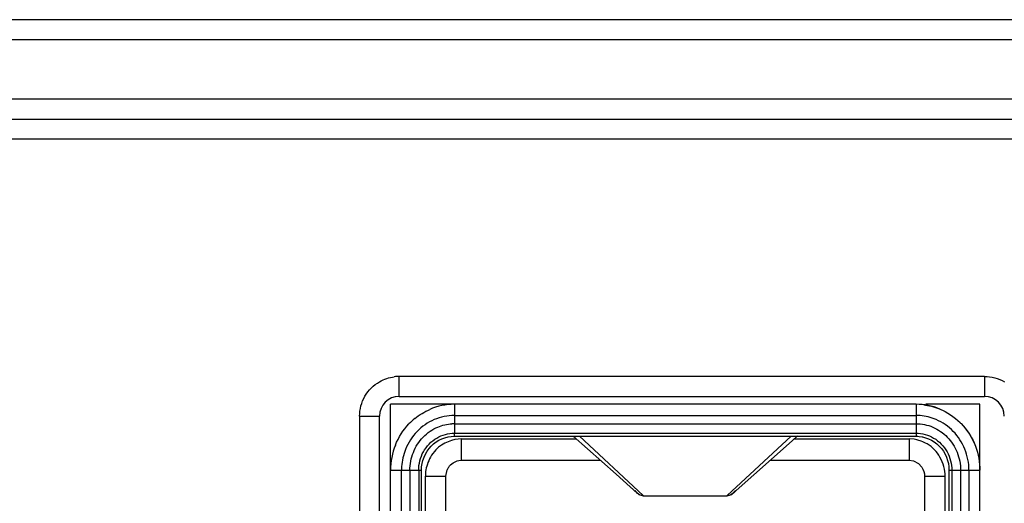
# Model space of a CAD drawing. Header units: inches. Extents: x 0 to 17, y 0 to 11.
# Tile 41 of 55: x 12.202 to 12.436, y 5.68 to 5.795. Entities that reach past the tile are written whole.
import ezdxf

# ---------------------------------------------------------------- set-up
doc = ezdxf.new("R2010")
doc.units = ezdxf.units.IN
doc.header["$LTSCALE"] = 0.935
doc.header["$MEASUREMENT"] = 0
doc.layers.get('0').update_dxf_attribs({"linetype": 'CONTINUOUS'})

msp = doc.modelspace()

# ---------------------------------------------------------------- linework, layer by layer
at = {"color": 6, "linetype": 'Continuous'}
for p, q in [((15.9566929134, 5.7952346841), (11.0433070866, 5.7952346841)), ((11.0433070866, 5.7905102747), (15.9566929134, 5.7905102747)), ((15.9519685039, 5.7763370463), (11.0480314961, 5.7763370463)), ((11.0480314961, 5.7716126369), (15.9519685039, 5.7716126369)), ((11.0385826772, 5.7668882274), (13.0228346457, 5.7668882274)), ((12.2919419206, 5.705690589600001), (12.2919419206, 5.710414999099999)), ((12.4310616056, 5.710414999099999), (12.2919419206, 5.710414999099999)), ((12.4310616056, 5.710414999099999), (12.4310616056, 5.705690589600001)), ((12.2919419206, 5.705690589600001), (12.4310616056, 5.705690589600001)), ((12.2898562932, 5.3881518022), (12.2898562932, 5.7037999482)), ((12.4147951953, 5.7037999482), (12.2898562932, 5.7037999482)), ((12.3050449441, 5.7037999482), (12.3050449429, 5.6969329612)), ((12.4147951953, 5.7037999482), (12.4147941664, 5.696208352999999)), ((12.4299838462, 5.7037999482), (12.4171420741, 5.7037999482)), ((12.4299838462, 5.548398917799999), (12.4299838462, 5.7037999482)), ((12.2824931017, 5.7009661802), (12.2824931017, 5.374991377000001)), ((12.2824931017, 5.7009661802), (12.2872175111, 5.7009661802)), ((12.2872175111, 5.374991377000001), (12.2872175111, 5.7009661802)), ((12.305044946, 5.701146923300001), (12.4147951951, 5.7011469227)), ((12.3050449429, 5.6991951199), (12.414795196, 5.6991951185)), ((12.3050486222, 5.696208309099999), (12.3050371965, 5.6969330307)), ((12.3050449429, 5.6969329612), (12.4147963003, 5.6969330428)), ((12.3050486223, 5.6962083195), (12.4147941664, 5.696208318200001)), ((12.3333078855, 5.696208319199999), (12.3434763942, 5.6871684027)), ((12.3499444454, 5.682105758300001), (12.3347704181, 5.696208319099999)), ((12.3850697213, 5.6962083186), (12.369895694, 5.6821057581)), ((12.3853063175, 5.6951420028), (12.3866173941, 5.696292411)), ((12.4147951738, 5.696208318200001), (12.4152030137, 5.6961963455)), ((12.4162312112, 5.6960692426), (12.4165754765, 5.695994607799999)), ((12.3066985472, 5.6905145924), (12.3066985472, 5.695575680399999)), ((12.3066985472, 5.695575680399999), (12.3340240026, 5.695575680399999)), ((12.3713376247, 5.6826562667), (12.3853063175, 5.6951420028)), ((12.3858005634, 5.695575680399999), (12.4131415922, 5.695575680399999)), ((12.4131415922, 5.695575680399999), (12.4131415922, 5.6905145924)), ((12.4143471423, 5.6954755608), (12.4131415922, 5.695575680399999)), ((12.3060528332, 5.6904507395), (12.3066985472, 5.6905145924)), ((12.3066985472, 5.6905145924), (12.3397179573, 5.6905145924)), ((12.3801238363, 5.6905145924), (12.4131415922, 5.6905145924)), ((12.4131415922, 5.6905145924), (12.4141903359, 5.6903473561)), ((12.4141903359, 5.6903473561), (12.4153491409, 5.6897410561)), ((12.4153491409, 5.6897410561), (12.4161669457, 5.688873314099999)), ((12.2898562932, 5.688110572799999), (12.2965408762, 5.6881106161)), ((12.2924646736, 5.3881518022), (12.2924646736, 5.688110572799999)), ((12.2944626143, 5.6881092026), (12.2944626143, 5.3881531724)), ((12.2965408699, 5.6881106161), (12.2972066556, 5.6881078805)), ((12.2965408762, 5.6881106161), (12.2965408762, 5.388151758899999)), ((12.2972067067, 5.388154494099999), (12.2972067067, 5.688107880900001)), ((12.2981997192, 5.687813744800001), (12.2981243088, 5.686718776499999)), ((12.2981243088, 5.644421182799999), (12.2981243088, 5.686718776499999)), ((12.2981243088, 5.686718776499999), (12.3030238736, 5.686718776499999)), ((12.3030238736, 5.686718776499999), (12.3033155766, 5.68819711)), ((12.3030238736, 5.6626786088), (12.3030238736, 5.686718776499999)), ((12.3434763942, 5.6871684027), (12.3484715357, 5.6826838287)), ((12.4168162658, 5.686718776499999), (12.4168162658, 5.6354752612)), ((12.4168162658, 5.686718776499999), (12.4217158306, 5.686718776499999)), ((12.4217158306, 5.6444211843), (12.4217158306, 5.686718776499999)), ((12.4226342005, 5.688110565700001), (12.4233000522, 5.688120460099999)), ((12.4226342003, 5.6881105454), (12.4226344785, 5.548398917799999)), ((12.423299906, 5.6881105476), (12.4299838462, 5.688110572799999)), ((12.423299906, 5.6881105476), (12.4233001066, 5.548398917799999)), ((12.4253782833, 5.688110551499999), (12.4253784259, 5.548398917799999)), ((12.4273758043, 5.688110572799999), (12.427375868, 5.548398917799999)), ((12.3484715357, 5.6826838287), (12.3479965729, 5.683281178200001)), ((12.3482540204, 5.682957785), (12.3488511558, 5.6823402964)), ((12.3488511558, 5.6823402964), (12.3498956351, 5.6820358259)), ((12.3499444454, 5.682105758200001), (12.3499444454, 5.682037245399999)), ((12.3499444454, 5.682037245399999), (12.369895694, 5.682037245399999)), ((12.369895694, 5.682105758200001), (12.369895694, 5.682035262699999)), ((12.3718459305, 5.683286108), (12.3713376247, 5.6826562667))]:
    msp.add_line(p, q, dxfattribs=at)
msp.add_lwpolyline([(12.369895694, 5.6820352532), (12.37098629, 5.6823386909), (12.3718314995, 5.683212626)], dxfattribs=at)
for centre, radius, start, end in [((12.2918856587, 5.701469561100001), 0.0089456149, 89.6396456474, 97.3963796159), ((12.2919419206, 5.7009661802), 0.0047244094, 90, 180), ((12.4310616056, 5.7009661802), 0.0047244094, 0, 90), ((12.3050327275, 5.6891234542), 0.0146764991, 89.9523181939, 113.5715520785), ((12.4148020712, 5.689096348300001), 0.0147036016, 67.4011072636, 90.02678599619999), ((12.4148579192, 5.6898026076), 0.0113444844, 85.3286776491, 90.31679231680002), ((12.3050998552, 5.688741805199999), 0.015033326, 129.1256481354, 136.2959286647), ((12.3050336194, 5.6894728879), 0.0097222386, 89.9332675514, 93.42145669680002), ((12.3059971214, 5.6881157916), 0.016140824, 158.2197355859, 180.0185152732), ((12.4129823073, 5.6870659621), 0.0085196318, 76.5829361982, 80.7815634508), ((12.4128624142, 5.6865724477), 0.0090274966, 69.5163788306, 76.5695635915), ((12.4128314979, 5.686472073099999), 0.009132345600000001, 59.7952009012, 69.5550485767), ((12.3047293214, 5.6882238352), 0.0122652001, 176.3885167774, 180.5355081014), ((12.3069047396, 5.6867316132), 0.003876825, 146.4656488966, 157.7892375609)]:
    msp.add_arc(centre, radius, start, end, dxfattribs=at)
for points in [[(12.2872424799, 5.7091610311), (12.2883089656, 5.7097707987), (12.2895157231, 5.7101830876), (12.2907340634, 5.710340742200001)], [(12.4310616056, 5.710414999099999), (12.4326964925, 5.7104261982), (12.4343820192, 5.709957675), (12.4357977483, 5.709139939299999)], [(12.2837681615, 5.7057023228), (12.2845855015, 5.7071173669), (12.2858238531, 5.708349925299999), (12.2872424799, 5.7091610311)], [(12.2824931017, 5.7009661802), (12.2824819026, 5.702601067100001), (12.2829504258, 5.7042865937), (12.2837681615, 5.7057023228)], [(12.2956134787, 5.7004041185), (12.296710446, 5.7012980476), (12.2979193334, 5.7020322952), (12.2991636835, 5.7025753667)], [(12.3050449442, 5.701146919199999), (12.3034081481, 5.7011568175), (12.3017403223, 5.7007977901), (12.3002363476, 5.7001518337)], [(12.4195717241, 5.7001657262), (12.4183740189, 5.70067601), (12.417079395, 5.7010037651), (12.4157818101, 5.7011094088)], [(12.4204523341, 5.7026709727), (12.4221852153, 5.701949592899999), (12.4238584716, 5.7008570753), (12.4252680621, 5.699473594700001)], [(12.2910085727, 5.694103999), (12.2917400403, 5.6959229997), (12.2928417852, 5.6976720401), (12.2942318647, 5.6991286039)], [(12.3002363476, 5.7001518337), (12.2987146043, 5.6994982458), (12.2972976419, 5.698520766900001), (12.2961476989, 5.6973289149)], [(12.3010980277, 5.6983892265), (12.3021572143, 5.6988343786), (12.3033065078, 5.6991093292), (12.3044533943, 5.699177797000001)], [(12.414795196, 5.6991951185), (12.4161438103, 5.699196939), (12.4175161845, 5.6989071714), (12.4187586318, 5.6983826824)], [(12.4236493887, 5.697373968), (12.4224998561, 5.698553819), (12.4210871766, 5.699520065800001), (12.4195717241, 5.7001657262)], [(12.2961476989, 5.6973289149), (12.2949785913, 5.6961171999), (12.2940439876, 5.6946415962), (12.2934187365, 5.693078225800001)], [(12.3008635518, 5.6957894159), (12.302110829, 5.6965189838), (12.303599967, 5.696936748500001), (12.3050449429, 5.6969329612)], [(12.4147963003, 5.6969330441), (12.4162453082, 5.696936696), (12.4177386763, 5.6965163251), (12.4189884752, 5.6957830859)], [(12.4264000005, 5.6931323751), (12.4257674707, 5.6946942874), (12.4248253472, 5.6961669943), (12.4236493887, 5.697373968)], [(12.2976683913, 5.6924943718), (12.2984093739, 5.693832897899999), (12.2995429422, 5.6950169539), (12.3008635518, 5.6957894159)], [(12.4189884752, 5.6957830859), (12.4202973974, 5.695015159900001), (12.4214218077, 5.693842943), (12.4221604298, 5.6925172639)], [(12.2934187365, 5.693078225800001), (12.2929005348, 5.6917825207), (12.2925760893, 5.6903891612), (12.2924884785, 5.688996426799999)], [(12.2944626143, 5.6881092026), (12.2944503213, 5.6895481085), (12.2947400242, 5.6910123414), (12.2952711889, 5.692349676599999)], [(12.2965408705, 5.6881106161), (12.296530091, 5.689619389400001), (12.2969376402, 5.691174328), (12.2976683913, 5.6924943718)], [(12.4217158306, 5.686718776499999), (12.4217158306, 5.6881753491), (12.4212908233, 5.6898243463), (12.4204773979, 5.6912629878)], [(12.4221604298, 5.6925172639), (12.4228988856, 5.6911918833), (12.4233111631, 5.6896277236), (12.423299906, 5.6881105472)], [(12.4245565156, 5.6923833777), (12.4250960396, 5.6910370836), (12.4253906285, 5.6895608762), (12.4253782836, 5.688110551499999)], [(12.4273758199, 5.688110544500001), (12.4273922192, 5.689815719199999), (12.4270400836, 5.6915518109), (12.4264000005, 5.6931323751)], [(12.299337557, 5.6912181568), (12.2987370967, 5.6901423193), (12.2983527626, 5.6889518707), (12.2981997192, 5.687813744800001)], [(12.3036731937, 5.688873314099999), (12.3041998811, 5.689665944), (12.3051189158, 5.6902678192), (12.3060528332, 5.6904507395)], [(12.4161669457, 5.688873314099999), (12.4165820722, 5.6882485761), (12.4168162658, 5.687468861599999), (12.4168162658, 5.686718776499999)], [(12.3499444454, 5.682105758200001), (12.349417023, 5.6821031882), (12.3488631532, 5.6823305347), (12.3484715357, 5.6826838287)], [(12.3713376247, 5.6826562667), (12.370950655, 5.6823172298), (12.3704101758, 5.682105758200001), (12.369895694, 5.682105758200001)]]:
    msp.add_open_spline(points, degree=3, dxfattribs=at)
for points, knots in [([(12.4166199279, 5.7036853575), (12.4178631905, 5.7035295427), (12.4191619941, 5.7032044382), (12.4204302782, 5.7026801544), (12.4204523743, 5.7026709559)], [0, 0, 0, 0, 0.9825703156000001, 1, 1, 1, 1]), ([(12.2952711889, 5.692349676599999), (12.2958056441, 5.6936952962), (12.2973636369, 5.6961883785), (12.2998008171, 5.6978440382), (12.3010980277, 5.6983892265)], [0, 0, 0, 0, 0.5071371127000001, 1, 1, 1, 1]), ([(12.4187586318, 5.6983826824), (12.4200471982, 5.6978387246), (12.422468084, 5.6961929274), (12.424021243, 5.693719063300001), (12.4245565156, 5.6923833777)], [0, 0, 0, 0, 0.4929037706, 1, 1, 1, 1]), ([(12.425267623, 5.6994740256), (12.4253579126, 5.6993854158), (12.4268153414, 5.6979182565), (12.4279697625, 5.6961381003), (12.4287128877, 5.694390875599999)], [0, 0, 0, 0, 0.06120915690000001, 1, 1, 1, 1]), ([(12.4252680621, 5.699473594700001), (12.4253582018, 5.6993851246), (12.4269468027, 5.6977858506), (12.4293350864, 5.693954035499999), (12.4299838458, 5.6899595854), (12.4299838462, 5.688110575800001)], [0, 0, 0, 0, 0.0288398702, 0.514420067, 1, 1, 1, 1]), ([(12.2972066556, 5.6881078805), (12.2971877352, 5.6902446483), (12.2989458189, 5.6944893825), (12.3030064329, 5.696214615), (12.3050486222, 5.696208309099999)], [0, 0, 0, 0, 0.4999999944, 1, 1, 1, 1]), ([(12.4147941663, 5.696208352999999), (12.416835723, 5.696213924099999), (12.4208947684, 5.6944892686), (12.4226528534, 5.6902464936), (12.4226342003, 5.6881105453)], [0, 0, 0, 0, 0.5000000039, 1, 1, 1, 1]), ([(12.3066985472, 5.695575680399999), (12.3046775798, 5.695575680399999), (12.3015300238, 5.694394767), (12.2996948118, 5.691858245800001), (12.299337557, 5.6912181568)], [0, 0, 0, 0, 0.7636454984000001, 1, 1, 1, 1]), ([(12.4204773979, 5.6912629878), (12.4201250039, 5.6918862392), (12.4192475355, 5.6930906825), (12.4180724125, 5.6939876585), (12.417425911, 5.694364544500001)], [0, 0, 0, 0, 0.4846816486, 1, 1, 1, 1])]:
    msp.add_open_spline(points, degree=3, knots=knots, dxfattribs=at)

doc.saveas('drawing.dxf')
